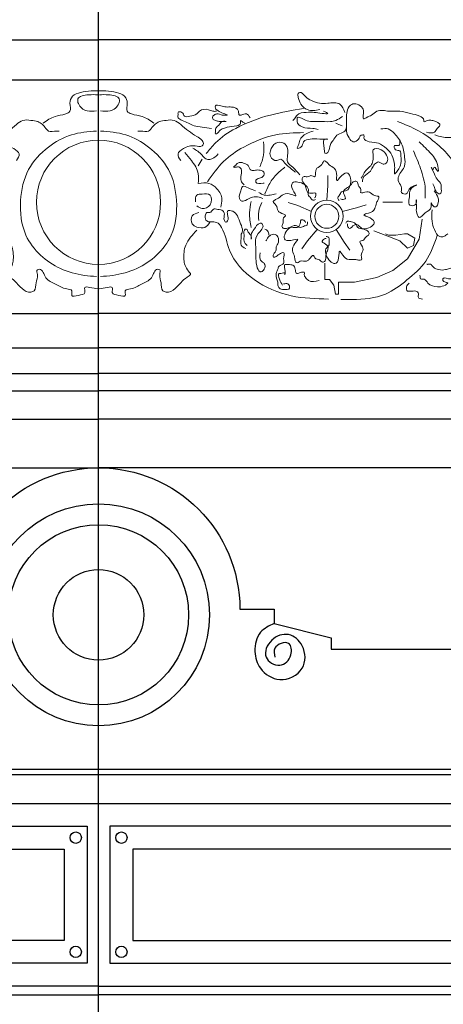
# Model space of a CAD drawing. Extents: x 0 to 286551, y -50 to 581131.
# Tile 138 of 207: x 174185 to 174927, y 559886 to 561610. Entities that reach past the tile are written whole.
import ezdxf

# ---------------------------------------------------------------- set-up
doc = ezdxf.new("R2010")
doc.units = 0
doc.header["$MEASUREMENT"] = 0
for name, color, linetype in [('0.09', 7, 'CONTINUOUS'), ('0.13', 5, 'CONTINUOUS'), ('0.18', 1, 'CONTINUOUS'), ('0.25', 2, 'CONTINUOUS')]:
    doc.layers.add(name, color=color, linetype=linetype)
doc.layers.add('0.15 GRIJS', color=252, linetype='CONTINUOUS', lineweight=15)
doc.layers.add('HULPLIJNEN', color=252, linetype='CONTINUOUS', plot=False)

msp = doc.modelspace()

# ---------------------------------------------------------------- linework, layer by layer
at = {"layer": '0.09'}
for points in [[(173067.6, 560158.2), (174263.6, 560158.2), (174263.6, 559998.2), (173067.6, 559998.2)], [(175579.6, 560158.2), (174383.6, 560158.2), (174383.6, 559998.2), (175579.6, 559998.2)]]:
    msp.add_lwpolyline(points, close=True, dxfattribs=at)
for centre, radius in [((174323.6, 560568.3), 194.2), ((174323.6, 560568.3), 157.8), ((174323.6, 560568.3), 79.2), ((174283.6, 560178.2), 10), ((174363.6, 560178.2), 10), ((174283.6, 559978.2), 10), ((174363.6, 559978.2), 10)]:
    msp.add_circle(centre, radius, dxfattribs=at)
msp.add_open_spline([(174631.1, 560553.2), (174622.2, 560549), (174602.3, 560539.6), (174594.3, 560504.9), (174605.1, 560470.4), (174641.5, 560447), (174687.4, 560468.9), (174686.4, 560513.7), (174657.5, 560539.5), (174624.1, 560527.8), (174608.3, 560493), (174642, 560473.3), (174663.8, 560494.1), (174660.4, 560526.2), (174628.2, 560514.1), (174631.3, 560499.8), (174632.5, 560494.3)], degree=3, knots=[0, 0, 0, 0, 28.405996, 63.469269, 94.515763, 133.494842, 177.413317, 216.682924, 247.576726, 278.632849, 309.679344, 337.34861, 364.148724, 384.229621, 409.521911, 424.949291, 424.949291, 424.949291, 424.949291], dxfattribs=at)
at = {"layer": '0.13'}
for points in [[(170183.6, 561505.2), (174323.6, 561505.2)], [(178463.6, 561505.2), (174323.6, 561505.2)], [(170230.9, 560990.8), (174323.6, 560990.8)], [(178416.4, 560990.8), (174323.6, 560990.8)], [(170213.6, 560960.7), (174323.6, 560960.7)], [(178433.6, 560960.7), (174323.6, 560960.7)], [(170213.6, 560910.7), (174323.6, 560910.7)], [(178433.6, 560910.7), (174323.6, 560910.7)]]:
    msp.add_lwpolyline(points, dxfattribs=at)
for points in [[(173027.6, 560198.2), (174303.6, 560198.2), (174303.6, 559958.2), (173027.6, 559958.2)], [(175619.6, 560198.2), (174343.6, 560198.2), (174343.6, 559958.2), (175619.6, 559958.2)]]:
    msp.add_lwpolyline(points, close=True, dxfattribs=at)
at = {"layer": '0.15 GRIJS'}
for points in [[(174723.4, 561294.3), (174725.4, 561320.2), (174725.4, 561337.6)], [(174696.4, 561274.7), (174672.4, 561284.7), (174655.9, 561290)], [(174750.3, 561274.7), (174775.6, 561280.8), (174792.1, 561286.1)], [(174890.6, 561261.1), (174885.4, 561225.7), (174864.7, 561191.8), (174838.9, 561171.1), (174810.9, 561158.6), (174771.8, 561150.5), (174743.7, 561150.5), (174743.7, 561137.9), (174743.7, 561129.8)], [(174706.7, 561243), (174689.8, 561223.3), (174679.6, 561209.2)], [(174740, 561243), (174753.6, 561220.9), (174763.8, 561206.8)], [(174805.7, 561240.5), (174825.6, 561233.1), (174851.5, 561222.8), (174864.7, 561210.2), (174875.1, 561214.7), (174877.3, 561227.9), (174864.7, 561235.3), (174859.6, 561235.3), (174844.1, 561233.1), (174831.5, 561233.1), (174826.4, 561235.3)], [(174743.7, 561129.8), (174738.6, 561129.8), (174735.6, 561145.3), (174728.2, 561155.6), (174720.1, 561155.6), (174720.1, 561168.2), (174720.1, 561183.7)]]:
    msp.add_lwpolyline(points, dxfattribs=at)
for centre, radius in [((174323.6, 561290.6), 108.7), ((174323.6, 561290.6), 108.7), ((174723.4, 561266), 28.4), ((174723.4, 561266), 21)]:
    msp.add_circle(centre, radius, dxfattribs=at)
for points, knots in [([(174226.6, 561429.3), (174233.3, 561433.8), (174245.6, 561442), (174262.3, 561443.2), (174276.9, 561450.1), (174271.4, 561464), (174277.2, 561478.3), (174293.4, 561483.6), (174307.6, 561485.7), (174318.6, 561485.4), (174323.3, 561485.4), (174324.9, 561485.4)], [0, 0, 0, 0, 23.638434, 42.936938, 51.654227, 65.690679, 78.600244, 94.151845, 113.064498, 122.425708, 127.106168, 127.106168, 127.106168, 127.106168]), ([(174420.7, 561429.3), (174413.9, 561433.8), (174401.7, 561442), (174385, 561443.2), (174370.3, 561450.1), (174375.8, 561464), (174370, 561478.3), (174353.9, 561483.6), (174339.7, 561485.7), (174328.6, 561485.4), (174323.9, 561485.4), (174322.4, 561485.4)], [0, 0, 0, 0, 23.638434, 42.936938, 51.654227, 65.690679, 78.600244, 94.151845, 113.064498, 122.425708, 127.106168, 127.106168, 127.106168, 127.106168]), ([(174322.2, 561478.7), (174317.2, 561479), (174305.9, 561479.4), (174281.5, 561475.3), (174291.6, 561455.2), (174305.2, 561449.1), (174314.5, 561450.1), (174320.2, 561450.7)], [0, 0, 0, 0, 16.04787, 36.162164, 53.541667, 64.006989, 80.723496, 80.723496, 80.723496, 80.723496]), ([(174325.1, 561478.7), (174330.1, 561479), (174341.3, 561479.4), (174365.8, 561475.3), (174355.6, 561455.2), (174342, 561449.1), (174332.8, 561450.1), (174327.1, 561450.7)], [0, 0, 0, 0, 16.04787, 36.162164, 53.541667, 64.006989, 80.723496, 80.723496, 80.723496, 80.723496]), ([(174755, 561448), (174752.7, 561453.6), (174747.5, 561466.5), (174726.9, 561464.1), (174710.6, 561463), (174696.9, 561468.5), (174685.8, 561473.9), (174678.7, 561485.1), (174671.9, 561480.1), (174674, 561471.6), (174677.1, 561461.1), (174691, 561449.3), (174703.5, 561451.4), (174710.9, 561452.7)], [0, 0, 0, 0, 16.510081, 38.001091, 52.043049, 66.843699, 80.381672, 91.88419, 95.22697, 101.910958, 114.820523, 129.544004, 150.940972, 150.940972, 150.940972, 150.940972]), ([(174521.6, 561419.9), (174516.1, 561420.6), (174505.9, 561421.7), (174487.5, 561424.3), (174476, 561432.2), (174461.1, 561437.2), (174463.3, 561443.8), (174462, 561449.8), (174471.9, 561449.1), (174472.8, 561438.8), (174485.2, 561441.9), (174494.6, 561443), (174501.8, 561453.2), (174514.1, 561454.7), (174523.1, 561449.3), (174528.1, 561449.8), (174530.3, 561450)], [0, 0, 0, 0, 16.836347, 31.130587, 53.873203, 62.590597, 69.274584, 71.948101, 78.634474, 86.794443, 96.155652, 108.84227, 115.460234, 131.72931, 139.555493, 146.242153, 146.242153, 146.242153, 146.242153]), ([(174682.8, 561454.7), (174663.3, 561451.5), (174622.3, 561444.7), (174569.3, 561425.2), (174531.6, 561400.1), (174517.4, 561382.3), (174512.3, 561375.8)], [0, 0, 0, 0, 59.273065, 124.463294, 168.064404, 192.717862, 192.717862, 192.717862, 192.717862]), ([(174589.2, 561438.6), (174587.1, 561441.7), (174583, 561447.8), (174575.8, 561443.5), (174568.5, 561442.8), (174569.9, 561454.3), (174557.7, 561458.2), (174546.8, 561456.8), (174538.7, 561459.1), (174527.7, 561462.3), (174527.9, 561453.9), (174534.5, 561449.7), (174539.3, 561446.7), (174552.4, 561442.8), (174544.2, 561443.5), (174538.8, 561442.8), (174532.2, 561446.8), (174526.9, 561443.6), (174522.8, 561441.5), (174522.9, 561435.6), (174529.1, 561433.9), (174534.1, 561431.6), (174539.9, 561432), (174543.3, 561432), (174549.8, 561431.8), (174538.4, 561433.4), (174536.2, 561426.8), (174531.1, 561423.3), (174527.6, 561418.1), (174528.8, 561414.3), (174527.5, 561410.1), (174532.5, 561410.7), (174534.8, 561416.5), (174541.8, 561420), (174552.3, 561423), (174561.9, 561423.5), (174574, 561426.5), (174571.3, 561435.7), (174575.9, 561430.9), (174578.3, 561429.9), (174579.8, 561429.3)], [0, 0, 0, 0, 9.454476, 19.028044, 21.702881, 28.681375, 42.785211, 52.146708, 61.720276, 71.081486, 75.091956, 81.710123, 92.175532, 99.376859, 104.057608, 108.069432, 117.643281, 122.735204, 126.078215, 130.756967, 136.147528, 143.128387, 147.808848, 152.489596, 155.164145, 161.850518, 168.468684, 175.086851, 180.476094, 185.155041, 187.828558, 189.83447, 196.452636, 205.169925, 212.150785, 229.079764, 237.240778, 241.91953, 245.262311, 250.652775, 250.652775, 250.652775, 250.652775]), ([(174851.3, 561398.5), (174851.5, 561394.5), (174852, 561387.2), (174839.3, 561392.8), (174842.9, 561379.9), (174853.7, 561382.6), (174853, 561369.5), (174854.2, 561357.5), (174850, 561349.3), (174841, 561337.7), (174842.4, 561348.5), (174842.2, 561357.7), (174838.8, 561373.3), (174827.8, 561385.2), (174814.2, 561395.8), (174800.4, 561395.1), (174786.5, 561399.8), (174790, 561409), (174781.2, 561408.3), (174780.2, 561399.8), (174769.1, 561393.9), (174761.2, 561404.2), (174757.2, 561413.1), (174758, 561426), (174757.2, 561438.5), (174758.6, 561452.6), (174765.4, 561463.5), (174777.5, 561462.8), (174786.6, 561456.3), (174788.8, 561447.2), (174785.2, 561434.2), (174794.7, 561440.2), (174802.2, 561442.5), (174813.2, 561454.2), (174832, 561448.4), (174851.4, 561451.5), (174869.5, 561445.8), (174883.5, 561443.1), (174894.1, 561437.4), (174892.8, 561429.6), (174901, 561435.6), (174907.1, 561434), (174913.9, 561432.5), (174918, 561429.7), (174924.1, 561426.4), (174915.7, 561420.2), (174912.4, 561410.1), (174903.6, 561412), (174898.1, 561413.2)], [0, 0, 0, 0, 8.917815, 16.273113, 23.89437, 31.518108, 41.088195, 53.119412, 68.66719, 75.285494, 79.964441, 91.327181, 108.680459, 123.402691, 140.277024, 156.546068, 168.048821, 172.727574, 177.408034, 185.568003, 196.033325, 205.971942, 218.881507, 225.565495, 244.280699, 256.478179, 268.380419, 277.741628, 289.244146, 298.814424, 308.171929, 313.264117, 323.729439, 335.231957, 356.629213, 375.351919, 394.499055, 411.215061, 421.615019, 423.620254, 430.601114, 437.956411, 444.93727, 450.327484, 453.670495, 462.386465, 470.546434, 484.588104, 484.588104, 484.588104, 484.588104]), ([(174179.8, 561363.8), (174182.4, 561367.7), (174187.9, 561375.9), (174172.2, 561387.2), (174158.2, 561391.5), (174144.2, 561386.3), (174139, 561392.8), (174142.9, 561400.8), (174158.4, 561409.5), (174174, 561421.6), (174190.7, 561436), (174204.6, 561433.8), (174219.9, 561433), (174228.7, 561423.3), (174237.2, 561412.3), (174247, 561415.5), (174253.1, 561415.3), (174254.7, 561415.2)], [0, 0, 0, 0, 12.288961, 25.525229, 46.775038, 58.811085, 62.153601, 69.132094, 81.035496, 115.935968, 129.473593, 143.515551, 155.717493, 174.208536, 180.826703, 194.86866, 199.549121, 199.549121, 199.549121, 199.549121]), ([(174467.5, 561363.8), (174464.8, 561367.7), (174459.3, 561375.9), (174475, 561387.2), (174489, 561391.5), (174503, 561386.3), (174508.2, 561392.8), (174504.4, 561400.8), (174488.8, 561409.5), (174473.2, 561421.6), (174456.5, 561436), (174442.7, 561433.8), (174427.4, 561433), (174418.5, 561423.3), (174410.1, 561412.3), (174400.3, 561415.5), (174394.1, 561415.3), (174392.6, 561415.2)], [0, 0, 0, 0, 12.288961, 25.525229, 46.775038, 58.811085, 62.153601, 69.132094, 81.035496, 115.935968, 129.473593, 143.515551, 155.717493, 174.208536, 180.826703, 194.86866, 199.549121, 199.549121, 199.549121, 199.549121]), ([(174717.6, 561450), (174721.3, 561448.4), (174729.3, 561444.9), (174711.8, 561446.1), (174702.1, 561448.5), (174686.8, 561448.1), (174672, 561446.9), (174668, 561437.5), (174665, 561434.8), (174664.1, 561434)], [0, 0, 0, 0, 8.377606, 17.738815, 31.923227, 45.965185, 62.681191, 70.840995, 74.62299, 74.62299, 74.62299, 74.62299]), ([(174751, 561440.6), (174747.1, 561438.1), (174740.6, 561433.7), (174725.8, 561430.9), (174711.4, 561432.5), (174694.6, 561431.1), (174684.7, 561434.7), (174670.1, 561442.5), (174671.6, 561434.8), (174671, 561428.4), (174682.1, 561419.3), (174695.8, 561421.1), (174705.1, 561418.7), (174708.2, 561417.9)], [0, 0, 0, 0, 13.767429, 23.340997, 44.069615, 58.111573, 70.797918, 82.475534, 87.154481, 89.159716, 101.931901, 120.84427, 130.417798, 130.417798, 130.417798, 130.417798]), ([(174699.5, 561415.2), (174695.5, 561414), (174686.4, 561411.2), (174674.9, 561401.4), (174675.3, 561391.8), (174669.1, 561383.2), (174681.8, 561387.2), (174680.4, 561398.6), (174697.2, 561402.2), (174705.7, 561401.2), (174730.9, 561400.7), (174716.1, 561402.2), (174719.1, 561389.3), (174718.5, 561372.6), (174728.7, 561380.5), (174727.1, 561390.6), (174735.4, 561399.1), (174738.9, 561407.2), (174747, 561411.5), (174755.6, 561413.3), (174757.1, 561419.4), (174757.7, 561421.9)], [0, 0, 0, 0, 12.913448, 28.986024, 38.718244, 43.808977, 50.789781, 61.252856, 73.545218, 90.261725, 104.303683, 108.984143, 120.522631, 135.121227, 138.464008, 153.260338, 161.420307, 172.921197, 178.311757, 188.777079, 195.976416, 195.976416, 195.976416, 195.976416]), ([(174911.2, 561310.5), (174914.4, 561306.5), (174919.2, 561300.2), (174919.2, 561290.1), (174915.7, 561280.9), (174908.4, 561283.7), (174905.1, 561293.6), (174907.9, 561276.8), (174895.5, 561275.2), (174885.3, 561258.3), (174879.7, 561273), (174880.6, 561281.7), (174879.6, 561301.4), (174881.1, 561288.5), (174875.5, 561283.3), (174864.7, 561286.4), (174869.8, 561300.8), (174865.4, 561313.9), (174887.1, 561323.7), (174865.2, 561316.1), (174865.2, 561303.2), (174851.6, 561306.4), (174856.6, 561317.6), (174847.7, 561325), (174848.5, 561340.5), (174862.1, 561351.5), (174859.1, 561372.7), (174856.7, 561393.2), (174844.2, 561409), (174831.7, 561420.8), (174822.6, 561419.6), (174818.2, 561419)], [0, 0, 0, 0, 14.549641, 22.663496, 31.266424, 36.885909, 42.833274, 50.209453, 64.816588, 77.952669, 89.499204, 94.662549, 110.152582, 115.315927, 122.619291, 130.323124, 140.649813, 159.614412, 169.234405, 183.78669, 193.405246, 201.818377, 209.932232, 221.478768, 231.805456, 252.30244, 267.792473, 291.954954, 313.651786, 327.375829, 339.920477, 339.920477, 339.920477, 339.920477]), ([(174847, 561431.9), (174859.5, 561427.1), (174884.7, 561417.5), (174916.5, 561393.6), (174940.2, 561370.5), (174949, 561353.4), (174951.9, 561347.7)], [0, 0, 0, 0, 40.12262, 80.381898, 118.698008, 137.851645, 137.851645, 137.851645, 137.851645]), ([(174320.2, 561415.2), (174305.2, 561414.1), (174274.9, 561411.7), (174232.5, 561387.7), (174196.2, 561349), (174183.8, 561292), (174189.6, 561236.6), (174220.1, 561196.5), (174256.3, 561172.2), (174291.3, 561162.7), (174313, 561161.1), (174320.2, 561160.6)], [0, 0, 0, 0, 44.635078, 90.100163, 142.67528, 198.606997, 260.147709, 303.201893, 345.109879, 388.919868, 410.410878, 410.410878, 410.410878, 410.410878]), ([(174327.1, 561415.2), (174342.1, 561414.1), (174372.3, 561411.7), (174414.7, 561387.7), (174451, 561349), (174463.4, 561292), (174457.7, 561236.6), (174427.2, 561196.5), (174391, 561172.2), (174355.9, 561162.7), (174334.2, 561161.1), (174327.1, 561160.6)], [0, 0, 0, 0, 44.635078, 90.100163, 142.67528, 198.606997, 260.147709, 303.201893, 345.109879, 388.919868, 410.410878, 410.410878, 410.410878, 410.410878]), ([(174682.8, 561412.6), (174666.4, 561412.1), (174629.8, 561411.1), (174581.8, 561391.3), (174540, 561363.4), (174523, 561338.8), (174514.3, 561326.3)], [0, 0, 0, 0, 48.976721, 109.079226, 152.680102, 197.88684, 197.88684, 197.88684, 197.88684]), ([(174912.5, 561408.6), (174914.7, 561407.9), (174924.4, 561404.8), (174936.7, 561402.9), (174950.2, 561404.8), (174954.3, 561401.2), (174956.6, 561399.2)], [0, 0, 0, 0, 6.980859, 30.536239, 37.2229, 45.940188, 45.940188, 45.940188, 45.940188]), ([(174488.9, 561385.2), (174494.6, 561381.8), (174503.1, 561376.8), (174511.8, 561363.5), (174525.5, 561366.8), (174530.8, 561372.7), (174533, 561375.1)], [0, 0, 0, 0, 20.057026, 29.511639, 43.696052, 53.634668, 53.634668, 53.634668, 53.634668]), ([(174612.6, 561396.5), (174613.2, 561388.6), (174614.4, 561373.4), (174608.7, 561359.2), (174605.9, 561352.4)], [0, 0, 0, 0, 23.393957, 45.166786, 45.166786, 45.166786, 45.166786]), ([(174676.1, 561338.4), (174672.5, 561343), (174666.3, 561351.2), (174652.4, 561359.7), (174654.9, 561373.1), (174656.1, 561384.6), (174648.5, 561396.4), (174631.6, 561395.9), (174624.4, 561382.9), (174622.9, 561369.5), (174633.9, 561361), (174643.9, 561368.2), (174649.9, 561358.5), (174657.1, 561351.9), (174663.8, 561346.8), (174667.9, 561343.7), (174668.7, 561343.1)], [0, 0, 0, 0, 17.988028, 31.224158, 43.255569, 54.618309, 66.119525, 80.161195, 96.481293, 105.838797, 119.37677, 126.35763, 136.296246, 145.750859, 157.654141, 160.996921, 160.996921, 160.996921, 160.996921]), ([(174783.8, 561333), (174787, 561339.1), (174791.7, 561347.9), (174802.9, 561355.8), (174804.7, 561365.9), (174804.9, 561374), (174802.4, 561386.4), (174820.5, 561383.8), (174827.6, 561374.7), (174832, 561364), (174824.5, 561355.2), (174818.5, 561359.1), (174813, 561362.5), (174806.3, 561356.9), (174802.9, 561350.8), (174798.8, 561341.9), (174787.4, 561338.4), (174786.2, 561329.8), (174785.8, 561326.3)], [0, 0, 0, 0, 20.209763, 29.664239, 39.396725, 48.75423, 56.106694, 70.148364, 83.384697, 92.954975, 102.409451, 107.501639, 112.593485, 120.390519, 129.106489, 134.495732, 149.219336, 158.951556, 158.951556, 158.951556, 158.951556]), ([(174885.4, 561396.1), (174892.7, 561389.1), (174907.2, 561375.2), (174917.6, 561361.8), (174919.7, 561339.4), (174911, 561357.9), (174910, 561344.5), (174902.8, 561357.9), (174913, 561338.9), (174915, 561331.2), (174925.3, 561323), (174923.2, 561314.2), (174924.6, 561308.8), (174920.4, 561302.8), (174913.2, 561310.5), (174911.7, 561317.2), (174909.8, 561321.4), (174909, 561323.1)], [0, 0, 0, 0, 29.214068, 57.917276, 63.080621, 73.514378, 77.991264, 83.334851, 94.881258, 106.427968, 119.120206, 126.496385, 131.659729, 135.348374, 144.354624, 152.29966, 157.917553, 157.917553, 157.917553, 157.917553]), ([(174498.2, 561323.7), (174498.7, 561329.3), (174500, 561343.9), (174488.1, 561362), (174478.7, 561373.2), (174474.8, 561377.8)], [0, 0, 0, 0, 16.709969, 43.018632, 61.080746, 61.080746, 61.080746, 61.080746]), ([(174875.1, 561380.6), (174879.5, 561370.4), (174888.8, 561348.9), (174896.4, 561320.7), (174895.9, 561303.2), (174895.7, 561298)], [0, 0, 0, 0, 33.423608, 70.467235, 85.957268, 85.957268, 85.957268, 85.957268]), ([(174578.4, 561320.9), (174576.3, 561323.2), (174571.8, 561328.2), (174573, 561338.5), (174575.4, 561347.3), (174569.5, 561353.2), (174565.4, 561352.1), (174558.5, 561351.3), (174563, 561354.6), (174564.8, 561356.6), (174568.9, 561361.5), (174577.6, 561359.4), (174587, 561356.2), (174589.1, 561344.8), (174599, 561347), (174606.3, 561347.6), (174616.8, 561342.4), (174609.7, 561332.5), (174602.8, 561332.7), (174598.7, 561329.3), (174599, 561321.9), (174608.3, 561323.9), (174613.1, 561323.8), (174613.8, 561323.8)], [0, 0, 0, 0, 9.005157, 19.331846, 29.658535, 33.832051, 41.210951, 44.162684, 47.292736, 51.466252, 54.596304, 64.926936, 74.172065, 83.790457, 91.169645, 99.28655, 108.2928, 116.895894, 125.532695, 128.662747, 131.613257, 144.351579, 146.565306, 146.565306, 146.565306, 146.565306]), ([(174614.6, 561305.4), (174616.9, 561310.6), (174622.2, 561322.4), (174633.4, 561339.1), (174644.6, 561347.7), (174650, 561351.9)], [0, 0, 0, 0, 17.1579, 38.85489, 59.261088, 59.261088, 59.261088, 59.261088]), ([(174745, 561293.8), (174743.8, 561295.2), (174741.2, 561298.1), (174746, 561303), (174748.5, 561310.4), (174759.8, 561309.4), (174765, 561321), (174765.9, 561331.2), (174761.1, 561344.8), (174748.9, 561338.8), (174739.1, 561323.2), (174741.6, 561340.1), (174738.5, 561350.3), (174728.2, 561354.9), (174724.1, 561360.2), (174717.7, 561365.2), (174715.1, 561354), (174706.5, 561352.2), (174703.1, 561344.3), (174704.5, 561332.2), (174695.8, 561339.2), (174689.9, 561333.7), (174682.4, 561336.9), (174678.3, 561328.9), (174685.2, 561322.7), (174687, 561315.1), (174689.2, 561306.2), (174697.1, 561306.1), (174705.1, 561308), (174704.4, 561301), (174702.4, 561298.8), (174701.7, 561298.1)], [0, 0, 0, 0, 4.985389, 9.970609, 17.518515, 26.523943, 37.467267, 50.030413, 59.708813, 71.653625, 83.897364, 92.553153, 106.239878, 116.879868, 123.001635, 127.98778, 135.535845, 146.546527, 151.255472, 162.053526, 166.763684, 175.619286, 181.804541, 186.789618, 196.467843, 205.160922, 211.195302, 221.037696, 225.367287, 231.549966, 234.641852, 234.641852, 234.641852, 234.641852]), ([(174537.7, 561282.2), (174538.8, 561286.7), (174541.6, 561298), (174533, 561314.4), (174516.9, 561326.1), (174504.7, 561324.5), (174498.2, 561323.7)], [0, 0, 0, 0, 13.517634, 34.153209, 51.027195, 69.749902, 69.749902, 69.749902, 69.749902]), ([(174611.6, 561297.3), (174607.3, 561298.8), (174599.7, 561301.3), (174587.8, 561298.4), (174581, 561292.9), (174572.7, 561291.8), (174568.3, 561300.2), (174572.5, 561307.9), (174574.5, 561321.1), (174587.6, 561314.7), (174594.5, 561312), (174598.4, 561310.5)], [0, 0, 0, 0, 13.606129, 23.450958, 35.000074, 40.165535, 45.48524, 58.945723, 66.89076, 77.455771, 91.021475, 91.021475, 91.021475, 91.021475]), ([(174703.6, 561295.2), (174701.8, 561294.4), (174698.3, 561292.9), (174695.1, 561299), (174688.8, 561303.6), (174693.3, 561314.1), (174683.9, 561322.6), (174674.5, 561326.6), (174660.1, 561326.2), (174662, 561312.7), (174673.8, 561298.6), (174658.5, 561306.2), (174647.8, 561306.5), (174640.2, 561298.1), (174634, 561295.8), (174627.2, 561291.2), (174637.1, 561285.3), (174636.1, 561276.6), (174642.6, 561271), (174654.5, 561268.5), (174645.2, 561262.4), (174648.7, 561255.1), (174643.2, 561248.9), (174649.6, 561242.6), (174657.6, 561247.3), (174665.4, 561246.6), (174674.5, 561245.9), (174677, 561253.4), (174677.7, 561261.6), (174684.2, 561258.8), (174685.6, 561256.2), (174686.1, 561255.3)], [0, 0, 0, 0, 4.985389, 9.970609, 17.518515, 26.523943, 37.467267, 50.030413, 59.708813, 71.653625, 83.897364, 92.553153, 106.239878, 116.879868, 123.001635, 127.98778, 135.535845, 146.546527, 151.255472, 162.053526, 166.763684, 175.619286, 181.804541, 186.789618, 196.467843, 205.160922, 211.195302, 221.037696, 225.367287, 231.549966, 234.641852, 234.641852, 234.641852, 234.641852]), ([(174756.5, 561254), (174757.5, 561255.6), (174759.5, 561258.9), (174765.6, 561255.9), (174773.4, 561255.8), (174776, 561244.7), (174788.6, 561243.4), (174798.6, 561245.7), (174810, 561254.4), (174800.5, 561264.2), (174782.7, 561268.7), (174799.5, 561271.5), (174808.3, 561277.6), (174809.5, 561288.8), (174813.2, 561294.4), (174816, 561302), (174804.5, 561301), (174800.2, 561308.7), (174791.7, 561309.4), (174780.5, 561304.4), (174784.5, 561314.8), (174777.4, 561318.7), (174778.1, 561326.9), (174769.3, 561328.2), (174765.6, 561319.8), (174758.9, 561315.7), (174751.1, 561310.9), (174753.4, 561303.4), (174757.7, 561296.3), (174750.9, 561294.8), (174748.2, 561296.1), (174747.3, 561296.5)], [0, 0, 0, 0, 4.985389, 9.970609, 17.518515, 26.523943, 37.467267, 50.030413, 59.708813, 71.653625, 83.897364, 92.553153, 106.239878, 116.879868, 123.001635, 127.98778, 135.535845, 146.546527, 151.255472, 162.053526, 166.763684, 175.619286, 181.804541, 186.789618, 196.467843, 205.160922, 211.195302, 221.037696, 225.367287, 231.549966, 234.641852, 234.641852, 234.641852, 234.641852]), ([(174495.6, 561284.2), (174498.6, 561282.2), (174506, 561277), (174522.2, 561284), (174522.6, 561306.5), (174506.7, 561304.9), (174493.1, 561304.7), (174493.4, 561296.2), (174493.6, 561291.6)], [0, 0, 0, 0, 10.465322, 26.016922, 42.726891, 56.911303, 66.484872, 78.023309, 78.023309, 78.023309, 78.023309]), ([(174604.3, 561307.6), (174607.4, 561305.8), (174613.5, 561302.2), (174624.4, 561302.9), (174631.1, 561304.5), (174634.5, 561305.4)], [0, 0, 0, 0, 10.56459, 20.895223, 31.460193, 31.460193, 31.460193, 31.460193]), ([(174726.3, 561121.1), (174704.4, 561121.7), (174658.5, 561123), (174594.9, 561150.1), (174550.3, 561197.1), (174545.9, 561237.8), (174530.4, 561259.2), (174512.4, 561253.2), (174509.8, 561265.4), (174511.9, 561274.2), (174520.3, 561270.6), (174523.4, 561280.5), (174533, 561277.6), (174541.6, 561277.8), (174545.3, 561268.1), (174541.4, 561261.4), (174546.9, 561254), (174552, 561260.6), (174549.9, 561266.7), (174548.1, 561277.3), (174561, 561275.6), (174567.9, 561266.2), (174571.7, 561253.7), (174577.4, 561241.9), (174572.5, 561233.5), (174573.8, 561225.2), (174570.6, 561214.7), (174577.9, 561211.4), (174581.4, 561209.8)], [0, 0, 0, 0, 65.394942, 136.498293, 203.525636, 245.746156, 258.411734, 275.685979, 284.9672, 291.166851, 296.867106, 304.926951, 313.070336, 322.354904, 328.554556, 339.950729, 344.556324, 348.010437, 359.40661, 365.104502, 374.062169, 385.57633, 400.542386, 413.425756, 421.583469, 427.281555, 438.677729, 448.616689, 448.616689, 448.616689, 448.616689]), ([(174591, 561292.1), (174589.6, 561285.5), (174586.5, 561270.3), (174589.4, 561255), (174591, 561246.4)], [0, 0, 0, 0, 20.133253, 46.11817, 46.11817, 46.11817, 46.11817]), ([(174609.4, 561289.9), (174607.3, 561284.8), (174603, 561274.9), (174603.9, 561264.1), (174604.3, 561258.9)], [0, 0, 0, 0, 16.328598, 31.818631, 31.818631, 31.818631, 31.818631]), ([(174821.2, 561290.9), (174828.8, 561290.9), (174840.4, 561290.9), (174852, 561290.9), (174856, 561290.9)], [0, 0, 0, 0, 22.73453, 34.770288, 34.770288, 34.770288, 34.770288]), ([(174499.1, 561272.5), (174494.6, 561271.4), (174485.1, 561268.9), (174485.3, 561252.4), (174496.8, 561246.2), (174510.5, 561244), (174516, 561251.7), (174518.7, 561255.4)], [0, 0, 0, 0, 12.745188, 26.583177, 36.522136, 50.389404, 63.054982, 63.054982, 63.054982, 63.054982]), ([(174907.8, 561277.5), (174907.3, 561270.5), (174906.5, 561258.6), (174911.3, 561242.9), (174917.7, 561229.9), (174929.3, 561230), (174933.2, 561233.5), (174935.2, 561235.4)], [0, 0, 0, 0, 20.720439, 35.319036, 50.56313, 57.918427, 66.079441, 66.079441, 66.079441, 66.079441]), ([(174583.6, 561214.7), (174581.4, 561217.3), (174576.8, 561222.8), (174579.4, 561232.3), (174577.2, 561243.5), (174584.5, 561243.8), (174585.3, 561236.1), (174591.9, 561233.8), (174590.8, 561222), (174590.2, 561236.9), (174596.8, 561243), (174602, 561253.5), (174610.1, 561254.1), (174612.7, 561248.3), (174607.1, 561239.6), (174596.6, 561229.9), (174600.1, 561209.9), (174597.5, 561193.7), (174602.9, 561163.2), (174615.7, 561173.7), (174616.3, 561183.6), (174605.2, 561187.6), (174605.9, 561195.9), (174606.5, 561202.1)], [0, 0, 0, 0, 9.618401, 19.94509, 30.506392, 32.720119, 38.667485, 47.672483, 52.835827, 60.212006, 71.758541, 86.365474, 88.579201, 94.526709, 100.144602, 118.763652, 134.253686, 154.907063, 179.704171, 186.506394, 196.833083, 202.153597, 217.922359, 217.922359, 217.922359, 217.922359]), ([(174689.5, 561256.2), (174689.7, 561254.3), (174690, 561250.4), (174683.2, 561249.3), (174676.9, 561244.7), (174668.3, 561252.2), (174657.3, 561245.9), (174650.6, 561238.2), (174646.5, 561224.4), (174660, 561222.1), (174677, 561228.9), (174665, 561216.7), (174661.5, 561206.6), (174667.1, 561196.8), (174667.4, 561190.2), (174669.6, 561182.3), (174678.3, 561189.9), (174686.3, 561186.2), (174693.7, 561190.7), (174699.7, 561201.3), (174702.6, 561190.5), (174710.6, 561191.6), (174714.9, 561184.5), (174722.8, 561188.6), (174720.8, 561197.6), (174723.9, 561204.8), (174727.3, 561213.3), (174721, 561218), (174713.4, 561221.2), (174718.1, 561226.5), (174721, 561227), (174722, 561227.2)], [0, 0, 0, 0, 4.985389, 9.970609, 17.518515, 26.523943, 37.467267, 50.030413, 59.708813, 71.653625, 83.897364, 92.553153, 106.239878, 116.879868, 123.001635, 127.98778, 135.535845, 146.546527, 151.255472, 162.053526, 166.763684, 175.619286, 181.804541, 186.789618, 196.467843, 205.160922, 211.195302, 221.037696, 225.367287, 231.549966, 234.641852, 234.641852, 234.641852, 234.641852]), ([(174722.2, 561230.7), (174724.1, 561230.3), (174727.8, 561229.4), (174726.8, 561222.7), (174729.2, 561215.2), (174719.4, 561209.4), (174722, 561196.9), (174727.3, 561188.2), (174739.2, 561180), (174745.5, 561192.1), (174744.3, 561210.4), (174752.2, 561195.2), (174760.7, 561188.8), (174771.7, 561191.1), (174778.2, 561189.3), (174786.3, 561189), (174781.7, 561199.6), (174787.7, 561206.1), (174785.8, 561214.4), (174777.6, 561223.5), (174788.7, 561222.9), (174790.2, 561230.8), (174798.2, 561232.7), (174796.8, 561241.5), (174787.6, 561242.4), (174781.7, 561247.6), (174774.7, 561253.5), (174768.3, 561248.9), (174762.9, 561242.7), (174759.3, 561248.7), (174759.7, 561251.7), (174759.8, 561252.7)], [0, 0, 0, 0, 4.985389, 9.970609, 17.518515, 26.523943, 37.467267, 50.030413, 59.708813, 71.653625, 83.897364, 92.553153, 106.239878, 116.879868, 123.001635, 127.98778, 135.535845, 146.546527, 151.255472, 162.053526, 166.763684, 175.619286, 181.804541, 186.789618, 196.467843, 205.160922, 211.195302, 221.037696, 225.367287, 231.549966, 234.641852, 234.641852, 234.641852, 234.641852]), ([(174151.4, 561241.6), (174159.2, 561233.6), (174173, 561219.3), (174175.6, 561190.8), (174171.4, 561174.7), (174161.1, 561164.9), (174168.7, 561159.2), (174181.5, 561150.4), (174195, 561129.2), (174214.4, 561136.3), (174212.5, 561150.9), (174218.7, 561160.8), (174214.1, 561172.4), (174226, 561174.6), (174229, 561154.4), (174249.5, 561147.8), (174262, 561138.6), (174279.5, 561138.3), (174273.9, 561123.8), (174289, 561128.5), (174302.6, 561128.9), (174296.7, 561143.9), (174311.3, 561140.6), (174318, 561139.6), (174322.4, 561139)], [0, 0, 0, 0, 32.565077, 58.008809, 79.927821, 86.491131, 89.945244, 104.441749, 138.996125, 145.197441, 159.413841, 174.268333, 182.40843, 185.766024, 204.331047, 224.881443, 246.052502, 255.5836, 263.723697, 275.124206, 287.527179, 296.481149, 304.624246, 319.484195, 319.484195, 319.484195, 319.484195]), ([(174495.9, 561241.6), (174488.1, 561233.6), (174474.2, 561219.3), (174471.7, 561190.8), (174475.9, 561174.7), (174486.2, 561164.9), (174478.5, 561159.2), (174465.7, 561150.4), (174452.2, 561129.2), (174432.8, 561136.3), (174434.7, 561150.9), (174428.6, 561160.8), (174433.2, 561172.4), (174421.3, 561174.6), (174418.3, 561154.4), (174397.8, 561147.8), (174385.2, 561138.6), (174367.8, 561138.3), (174373.3, 561123.8), (174358.3, 561128.5), (174344.6, 561128.9), (174350.6, 561143.9), (174336, 561140.6), (174329.2, 561139.6), (174324.8, 561139)], [0, 0, 0, 0, 32.565077, 58.008809, 79.927821, 86.491131, 89.945244, 104.441749, 138.996125, 145.197441, 159.413841, 174.268333, 182.40843, 185.766024, 204.331047, 224.881443, 246.052502, 255.5836, 263.723697, 275.124206, 287.527179, 296.481149, 304.624246, 319.484195, 319.484195, 319.484195, 319.484195]), ([(174622, 561233.1), (174621.6, 561235.9), (174621.1, 561240.8), (174616.6, 561242.6), (174614.6, 561243.4)], [0, 0, 0, 0, 7.701208, 13.649946, 13.649946, 13.649946, 13.649946]), ([(174647.8, 561147.5), (174650.5, 561148.2), (174656, 561149.6), (174660.9, 561137.2), (174648.2, 561137.7), (174639.6, 561138.9), (174637.2, 561145.9), (174637.8, 561152.1), (174634.3, 561158.5), (174634.1, 561167), (174637.8, 561173.2), (174639, 561180.5), (174650.3, 561182), (174646.3, 561192.1), (174651.1, 561204.8), (174638.6, 561199.8), (174635.4, 561195), (174628.8, 561194.2), (174630.2, 561201.9), (174635.7, 561205.4), (174633.6, 561213), (174639.7, 561219), (174639.3, 561227.7), (174634.2, 561235.3), (174624.9, 561234.6), (174619.8, 561228.4), (174617.7, 561224.5), (174616.8, 561222.8)], [0, 0, 0, 0, 7.379188, 15.324044, 25.889296, 33.592853, 41.537709, 44.48822, 52.189427, 62.516311, 68.134203, 73.752095, 83.372089, 91.485944, 101.812633, 109.516246, 119.136482, 121.35021, 125.776072, 135.019286, 140.18263, 146.130138, 158.669661, 162.358306, 172.688939, 179.992507, 185.940015, 185.940015, 185.940015, 185.940015]), ([(174916.7, 561232.2), (174911.2, 561216.5), (174900.6, 561185.8), (174864.3, 561154.5), (174823.9, 561123.5), (174780.9, 561120.1), (174754.8, 561120.3), (174748.2, 561120.3)], [0, 0, 0, 0, 49.035501, 95.684617, 140.778876, 199.279235, 219.310145, 219.310145, 219.310145, 219.310145]), ([(174645.6, 561145.3), (174643.9, 561148.2), (174640.7, 561153.6), (174636.7, 561167), (174644.1, 561165.3), (174650.6, 561168.7), (174649.6, 561159.9), (174651.3, 561173.9), (174647.5, 561182.1), (174653.9, 561181.3), (174658.7, 561181.8), (174667.1, 561180.2), (174668, 561172.5), (174670.2, 561163.1), (174676.9, 561168.7), (174681.1, 561168), (174685.3, 561169), (174683, 561162.8), (174686.4, 561158.2), (174693.6, 561149.7), (174703, 561151.9), (174709.8, 561153.4)], [0, 0, 0, 0, 11.546407, 21.899433, 24.851166, 32.230066, 34.4429, 44.032107, 52.145767, 55.0975, 60.26296, 67.966518, 76.600599, 82.218492, 90.631674, 92.845402, 95.797135, 100.222997, 105.84089, 113.144458, 131.591995, 131.591995, 131.591995, 131.591995]), ([(174949.3, 561174.6), (174945.4, 561175), (174939.2, 561175.7), (174929.7, 561171.5), (174919.6, 561171.9), (174910.1, 561175.3), (174906.2, 561183), (174901.3, 561181.9), (174899.1, 561181.9), (174898.4, 561182)], [0, 0, 0, 0, 11.367409, 18.348212, 30.383971, 40.849292, 47.467459, 52.148208, 54.15412, 54.15412, 54.15412, 54.15412]), ([(174949.9, 561174.6), (174949.4, 561170.8), (174948.5, 561164), (174940.8, 561152.5), (174926.6, 561161.4), (174926, 561150.8), (174940.4, 561150.6), (174926.2, 561142.9), (174915.8, 561141.9), (174901.2, 561145.1), (174896.2, 561156.3), (174891.3, 561155.9), (174886.9, 561155.5), (174886.6, 561159.8), (174886.4, 561163.2)], [0, 0, 0, 0, 11.673329, 21.127602, 35.169559, 37.843271, 47.715025, 55.876039, 67.418674, 85.422199, 94.876471, 97.551308, 99.55722, 107.381026, 107.381026, 107.381026, 107.381026]), ([(174867.7, 561149.2), (174865.7, 561147.3), (174861.8, 561143.7), (174863.3, 561133.9), (174869.8, 561135.5), (174874.3, 561134.9), (174879.8, 561136), (174885.3, 561130.9), (174881.7, 561122.2), (174887.8, 561121.5), (174891.1, 561121.1)], [0, 0, 0, 0, 8.159804, 15.780986, 20.461734, 25.142195, 29.822944, 36.440907, 43.124894, 50.951077, 50.951077, 50.951077, 50.951077])]:
    msp.add_open_spline(points, degree=3, knots=knots, dxfattribs=at)
for points in [[(174739, 561429.3), (174742.7, 561427.7), (174746.5, 561426.2), (174750.3, 561424.6)], [(174504.9, 561365.8), (174502.7, 561362), (174500.5, 561358.2), (174498.2, 561354.4)]]:
    msp.add_open_spline(points, degree=3, dxfattribs=at)
at = {"layer": '0.18'}
for points in [[(170333.6, 561575.2), (174323.6, 561575.2)], [(178313.6, 561575.2), (174323.6, 561575.2)], [(170263.3, 561095.6), (174323.6, 561095.6)], [(178384, 561095.6), (174323.6, 561095.6)], [(170263.3, 561035.6), (174323.6, 561035.6)], [(178384, 561035.6), (174323.6, 561035.6)], [(170203.6, 560825.7), (174323.6, 560825.7)], [(178443.6, 560825.7), (174323.6, 560825.7)], [(172987.6, 560238.2), (175659.6, 560238.2)]]:
    msp.add_lwpolyline(points, dxfattribs=at)
at = {"layer": '0.25'}
msp.add_lwpolyline([(172987.6, 560298.2), (172987.6, 560638.2, -0.414214), (173107.6, 560518.2), (173148.3, 560518.2), (173155.3, 560508.2), (173916.1, 560508.2), (173916.1, 560528.2), (174016.1, 560553.2), (174016.1, 560578.2), (174076.1, 560578.2, -1), (174571.1, 560578.2), (174631.1, 560578.2), (174631.1, 560553.2), (174731.1, 560528.2), (174731.1, 560508.2), (175491.9, 560508.2), (175499, 560518.2), (175539.6, 560518.2, -0.414214), (175659.6, 560638.2), (175659.6, 560298.2)], format="xyb", dxfattribs=at)
msp.add_lwpolyline([(172937.6, 560298.2), (175709.6, 560298.2), (175709.6, 560288.2), (172937.6, 560288.2)], close=True, dxfattribs=at)
for points in [[(174323.6, 559918.2), (172967.6, 559918.2), (172967.6, 559903.2), (174323.6, 559903.2)], [(174323.6, 559918.2), (175679.6, 559918.2), (175679.6, 559903.2), (174323.6, 559903.2)]]:
    msp.add_lwpolyline(points, dxfattribs=at)
at = {"layer": 'HULPLIJNEN'}
msp.add_lwpolyline([(174323.6, 549397.9), (174323.6, 572674.9)], dxfattribs=at)

doc.saveas('drawing.dxf')
